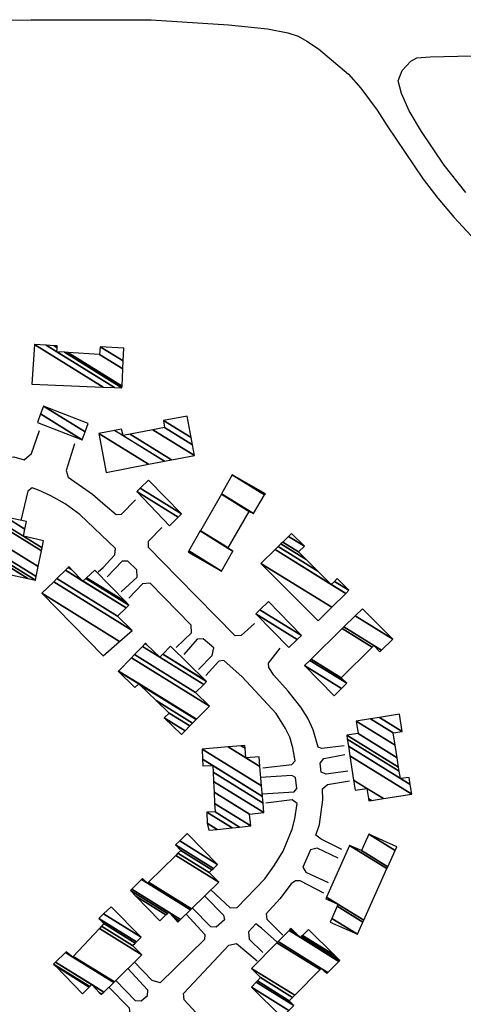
# Model space of a CAD drawing. Extents: x -0.5 to 41.9, y -0.5 to 29.8.
# Tile 59 of 128: x 8.299 to 8.57, y 3.598 to 4.199. Entities that reach past the tile are written whole.
import ezdxf

# ---------------------------------------------------------------- set-up
doc = ezdxf.new("R2010")
doc.units = 0
doc.header["$MEASUREMENT"] = 0
doc.layers.add('11', color=2, linetype='CONTINUOUS')
doc.layers.add('21', color=5, linetype='CONTINUOUS')

msp = doc.modelspace()

# ---------------------------------------------------------------- linework, layer by layer
at = {"layer": '11'}
for points in [[(8.2697, 4.19887), (8.30608, 4.19932), (8.37951, 4.19932), (8.4269, 4.19617), (8.4507, 4.1937), (8.46306, 4.19123), (8.46934, 4.18921), (8.47473, 4.18629), (8.48169, 4.18157), (8.50011, 4.16608), (8.50752, 4.15754), (8.51763, 4.14407), (8.52369, 4.13441), (8.5457, 4.10185), (8.55468, 4.09017), (8.56456, 4.0785), (8.57489, 4.06727)], [(8.57175, 4.09377), (8.5585, 4.11038), (8.54457, 4.13105), (8.53716, 4.14362), (8.53245, 4.15418), (8.53043, 4.16204), (8.5329, 4.16832), (8.53806, 4.17394), (8.54188, 4.17596), (8.54996, 4.17663), (8.57512, 4.17731)], [(8.19312, 3.95251), (8.19222, 3.94016), (8.19424, 3.935), (8.22995, 3.93432), (8.27262, 3.93252), (8.27778, 3.93275), (8.29058, 3.93185), (8.29575, 3.93208), (8.30201, 3.9303), (8.30653, 3.9341), (8.31147, 3.94824)], [(8.3328, 3.94016), (8.32764, 3.92377), (8.3289, 3.91974), (8.34381, 3.90939), (8.35144, 3.90266), (8.35818, 3.89682), (8.36155, 3.89704), (8.37008, 3.9058)], [(8.34718, 3.86178), (8.35032, 3.86448), (8.35751, 3.87234), (8.35783, 3.87604), (8.33595, 3.89682), (8.32719, 3.90333), (8.31843, 3.90827), (8.3108, 3.91186), (8.30698, 3.91321), (8.30428, 3.91119), (8.30002, 3.89322)], [(8.44262, 3.83035), (8.43453, 3.82293), (8.43083, 3.82282), (8.39591, 3.85842), (8.37794, 3.87683), (8.37794, 3.88065), (8.38603, 3.88896)], [(8.36137, 3.84959), (8.37098, 3.85864), (8.37086, 3.86313), (8.36537, 3.8683), (8.362, 3.8683), (8.35279, 3.85887)], [(8.39479, 3.81552), (8.40422, 3.82451), (8.4041, 3.82937), (8.37901, 3.85485), (8.37435, 3.8546), (8.36604, 3.84584)], [(8.40848, 3.80227), (8.41679, 3.81081), (8.41782, 3.81544), (8.4114, 3.82091), (8.40759, 3.82069), (8.3995, 3.81126)], [(8.49741, 3.75556), (8.48372, 3.75399), (8.48147, 3.75466), (8.47855, 3.76522), (8.47518, 3.77241), (8.47092, 3.77914), (8.46328, 3.78902), (8.45452, 3.79868), (8.45138, 3.8034), (8.45115, 3.80609), (8.45834, 3.8153)], [(8.44778, 3.74209), (8.46553, 3.74411), (8.46759, 3.74638), (8.4662, 3.75422), (8.46418, 3.76073), (8.46171, 3.76612), (8.45587, 3.77533), (8.43521, 3.79778), (8.42398, 3.80766), (8.42084, 3.80721), (8.41298, 3.79846)], [(8.49966, 3.74007), (8.48641, 3.73827), (8.48347, 3.73945), (8.48282, 3.74501), (8.48506, 3.7477), (8.49786, 3.75017)], [(8.44734, 3.72614), (8.46687, 3.72749), (8.46857, 3.72954), (8.46777, 3.73625), (8.46553, 3.73737), (8.44644, 3.73625)], [(8.49607, 3.69223), (8.48349, 3.69852), (8.4802, 3.70101), (8.48237, 3.7075), (8.48439, 3.72255), (8.48417, 3.72929), (8.48731, 3.73198), (8.50078, 3.73423)], [(8.41612, 3.66753), (8.4278, 3.65653), (8.43206, 3.65675), (8.44891, 3.67427), (8.45497, 3.68258), (8.46014, 3.69111), (8.46575, 3.70459), (8.46732, 3.71087), (8.46867, 3.72031), (8.46575, 3.72255), (8.44958, 3.72053)], [(8.49382, 3.68684), (8.48102, 3.69291), (8.4768, 3.6919), (8.47473, 3.68684), (8.47226, 3.68145), (8.47406, 3.67831), (8.48776, 3.67202)], [(8.48506, 3.66551), (8.47066, 3.67311), (8.46774, 3.67311), (8.46505, 3.67119), (8.45811, 3.66192), (8.44981, 3.65293), (8.45025, 3.64957), (8.45991, 3.63991)], [(8.4123, 3.66371), (8.42376, 3.65204), (8.42439, 3.64917), (8.41926, 3.64462), (8.41612, 3.64485), (8.40467, 3.65653)], [(8.40107, 3.65271), (8.4123, 3.64013), (8.41221, 3.63715), (8.38513, 3.61071), (8.38019, 3.61206), (8.36941, 3.62329)], [(8.45632, 3.63564), (8.44689, 3.64418), (8.44352, 3.64665), (8.43903, 3.64193), (8.43948, 3.63744), (8.44778, 3.62913)], [(8.40938, 3.58983), (8.39973, 3.60038), (8.39933, 3.60421), (8.427, 3.6336), (8.43162, 3.63474), (8.44442, 3.62419)], [(8.36537, 3.61947), (8.37727, 3.60645), (8.3772, 3.60257), (8.37345, 3.59949), (8.37008, 3.59971), (8.35796, 3.61206)], [(8.35369, 3.60802), (8.36627, 3.59544), (8.36655, 3.59204), (8.34089, 3.5667), (8.3364, 3.56288), (8.30069, 3.5265), (8.28946, 3.51662), (8.2834, 3.50943), (8.2807, 3.50786), (8.27823, 3.50786), (8.27554, 3.50853), (8.27172, 3.5119), (8.23871, 3.5548), (8.23893, 3.55861), (8.25061, 3.56715)]]:
    msp.add_lwpolyline(points, dxfattribs=at)

# ---------------------------------------------------------------- meshes
at = {"layer": '21'}
mesh = msp.add_polyface(dxfattribs=at)
corners = [(8.30675, 3.97654), (8.30675, 3.97654), (8.30833, 4.00079), (8.35031, 3.97476), (8.31553, 4.00033), (8.32202, 3.9963), (8.35722, 3.97448), (8.32028, 4.00002), (8.32218, 3.99884), (8.32674, 3.99602), (8.36177, 3.97429), (8.32225, 3.9999), (8.32869, 3.9959), (8.36182, 3.97536), (8.34808, 3.99473), (8.36231, 3.9859), (8.34852, 3.99945), (8.36254, 3.99076), (8.3629, 3.99855)]
mesh.append_faces([[corners[k] for k in face] for face in [(0, 1, 3, 2), (2, 3, 6, 4), (4, 5, 8, 7), (5, 6, 10, 9), (7, 8, 11, 11), (9, 10, 13, 12), (12, 13, 15, 14), (14, 15, 17, 16), (16, 17, 18, 18)]], dxfattribs={"vtx0": -1, "vtx2": -1})
mesh = msp.add_polyface(dxfattribs=at)
corners = [(8.31012, 3.95319), (8.33752, 3.94263), (8.31213, 3.95837), (8.33752, 3.94263), (8.31394, 3.96307), (8.33925, 3.94738), (8.34111, 3.95251)]
mesh.append_faces([[corners[k] for k in face] for face in [(0, 0, 1, 2), (2, 3, 5, 4), (4, 5, 6, 6)]], dxfattribs={"vtx0": -1, "vtx2": -1})
mesh = msp.add_polyface(dxfattribs=at)
corners = [(8.35212, 3.92264), (8.35212, 3.92264), (8.34763, 3.94645), (8.37801, 3.92761), (8.35727, 3.94831), (8.36245, 3.9451), (8.38768, 3.92946), (8.36155, 3.94914), (8.36673, 3.94593), (8.39197, 3.93028), (8.38072, 3.94866), (8.40601, 3.93297), (8.38782, 3.95004), (8.40479, 3.93952), (8.38715, 3.95431), (8.40398, 3.94388), (8.40152, 3.957)]
mesh.append_faces([[corners[k] for k in face] for face in [(0, 1, 3, 2), (2, 3, 6, 4), (4, 5, 7, 7), (5, 6, 9, 8), (8, 9, 11, 10), (10, 11, 13, 12), (12, 13, 15, 14), (14, 15, 16, 16)]], dxfattribs={"vtx0": -1, "vtx2": -1})
mesh = msp.add_polyface(dxfattribs=at)
corners = [(8.39074, 3.89008), (8.39074, 3.89008), (8.37076, 3.91097), (8.39609, 3.89526), (8.37283, 3.91297), (8.39815, 3.89727), (8.37794, 3.91793)]
mesh.append_faces([[corners[k] for k in face] for face in [(0, 1, 3, 2), (2, 3, 5, 4), (4, 5, 6, 6)]], dxfattribs={"vtx0": -1, "vtx2": -1})
mesh = msp.add_polyface(dxfattribs=at)
corners = [(8.4022, 3.87391), (8.42263, 3.86223), (8.40262, 3.87464), (8.42263, 3.86223), (8.40958, 3.88684), (8.42645, 3.87638), (8.42953, 3.87447), (8.40965, 3.88695), (8.42652, 3.87649), (8.42959, 3.87459), (8.42247, 3.90938), (8.43948, 3.89884), (8.4226, 3.90962), (8.44217, 3.89749), (8.42915, 3.92107), (8.44889, 3.90883), (8.44936, 3.90962)]
mesh.append_faces([[corners[k] for k in face] for face in [(0, 0, 1, 2), (2, 3, 6, 4), (4, 5, 8, 7), (5, 6, 9, 9), (7, 8, 11, 10), (10, 11, 13, 12), (12, 13, 15, 14), (14, 15, 16, 16)]], dxfattribs={"vtx0": -1, "vtx2": -1})
mesh = msp.add_polyface(dxfattribs=at)
corners = [(8.4022, 3.87391), (8.42263, 3.86223), (8.40262, 3.87464), (8.42263, 3.86223), (8.40958, 3.88684), (8.42645, 3.87638), (8.42953, 3.87447), (8.40965, 3.88695), (8.42652, 3.87649), (8.42959, 3.87459), (8.42247, 3.90938), (8.43948, 3.89884), (8.4226, 3.90962), (8.44217, 3.89749), (8.42915, 3.92107), (8.44889, 3.90883), (8.44936, 3.90962)]
mesh.append_faces([[corners[k] for k in face] for face in [(0, 0, 1, 2), (2, 3, 6, 4), (4, 5, 8, 7), (5, 6, 9, 9), (7, 8, 11, 10), (10, 11, 13, 12), (12, 13, 15, 14), (14, 15, 16, 16)]], dxfattribs={"vtx0": -1, "vtx2": -1})
mesh = msp.add_polyface(dxfattribs=at)
corners = [(8.25533, 3.86807), (8.2564, 3.87326), (8.26948, 3.86515), (8.25728, 3.87754), (8.27037, 3.86942), (8.25817, 3.88184), (8.28248, 3.86677), (8.29306, 3.86021), (8.25901, 3.88592), (8.29395, 3.86426), (8.30431, 3.85784), (8.25936, 3.88762), (8.309, 3.85684), (8.25982, 3.88986), (8.30946, 3.85908), (8.27172, 3.88918), (8.31068, 3.86503), (8.27374, 3.89884), (8.31267, 3.8747), (8.27374, 3.89884), (8.31304, 3.87647), (8.30159, 3.88357), (8.27863, 3.8978), (8.31394, 3.88087), (8.30247, 3.88798), (8.2908, 3.89522), (8.30339, 3.89255)]
mesh.append_faces([[corners[k] for k in face] for face in [(0, 0, 2, 1), (1, 2, 4, 3), (3, 4, 6, 5), (5, 6, 9, 8), (7, 7, 10, 9), (8, 10, 12, 11), (11, 12, 14, 13), (13, 14, 16, 15), (15, 16, 18, 17), (19, 18, 20, 22), (22, 21, 24, 25), (21, 20, 23, 23), (25, 24, 26, 26)]], dxfattribs={"vtx0": -1, "vtx2": -1})
mesh = msp.add_polyface(dxfattribs=at)
corners = [(8.48147, 3.83192), (8.48147, 3.83192), (8.44666, 3.86695), (8.48984, 3.84018), (8.45524, 3.87542), (8.48955, 3.85415), (8.49841, 3.84866), (8.45716, 3.87732), (8.48142, 3.86228), (8.49146, 3.85606), (8.50033, 3.85056), (8.45886, 3.879), (8.47424, 3.86947), (8.49315, 3.85774), (8.45996, 3.88009), (8.46957, 3.87414), (8.46344, 3.88353), (8.47316, 3.8775), (8.4653, 3.88536)]
mesh.append_faces([[corners[k] for k in face] for face in [(0, 1, 3, 2), (2, 3, 6, 4), (4, 5, 8, 7), (5, 6, 10, 9), (7, 8, 12, 11), (9, 10, 13, 13), (11, 12, 15, 14), (14, 15, 17, 16), (16, 17, 18, 18)]], dxfattribs={"vtx0": -1, "vtx2": -1})
mesh = msp.add_polyface(dxfattribs=at)
corners = [(8.35032, 3.81058), (8.36031, 3.81931), (8.31282, 3.84876), (8.36806, 3.82608), (8.32008, 3.85583), (8.35908, 3.83484), (8.32208, 3.85777), (8.33797, 3.85617), (8.36427, 3.83986), (8.32726, 3.86281), (8.33106, 3.86326), (8.33977, 3.85786), (8.36604, 3.84157), (8.32902, 3.86453), (8.32944, 3.86493), (8.3402, 3.85826), (8.3644, 3.84325), (8.32944, 3.86493), (8.34516, 3.86291)]
mesh.append_faces([[corners[k] for k in face] for face in [(0, 0, 1, 2), (2, 1, 3, 4), (4, 3, 5, 6), (6, 5, 8, 9), (9, 7, 10, 13), (7, 8, 12, 11), (13, 10, 17, 14), (11, 12, 16, 15), (15, 16, 18, 18)]], dxfattribs={"vtx0": -1, "vtx2": -1})
mesh = msp.add_polyface(dxfattribs=at)
corners = [(8.46373, 3.81552), (8.46373, 3.81552), (8.44352, 3.83618), (8.46884, 3.82048), (8.446, 3.83866), (8.47136, 3.82293), (8.45115, 3.84382)]
mesh.append_faces([[corners[k] for k in face] for face in [(0, 1, 3, 2), (2, 3, 5, 4), (4, 5, 6, 6)]], dxfattribs={"vtx0": -1, "vtx2": -1})
mesh = msp.add_polyface(dxfattribs=at)
corners = [(8.49135, 3.7861), (8.49135, 3.7861), (8.47316, 3.80452), (8.49576, 3.79051), (8.47643, 3.80773), (8.49899, 3.79374), (8.47723, 3.80851), (8.49562, 3.79711), (8.49632, 3.82724), (8.5192, 3.81305), (8.51462, 3.81589), (8.49731, 3.82821), (8.5202, 3.81402), (8.5156, 3.81687), (8.50413, 3.8349), (8.52706, 3.82069), (8.50864, 3.83933)]
mesh.append_faces([[corners[k] for k in face] for face in [(0, 1, 3, 2), (2, 3, 5, 4), (4, 5, 7, 6), (6, 7, 10, 8), (8, 10, 13, 11), (9, 9, 12, 13), (11, 12, 15, 14), (14, 15, 16, 16)]], dxfattribs={"vtx0": -1, "vtx2": -1})
mesh = msp.add_polyface(dxfattribs=at)
corners = [(8.39815, 3.76252), (8.40034, 3.76473), (8.3876, 3.77263), (8.40323, 3.76767), (8.39052, 3.77555), (8.40493, 3.76939), (8.38273, 3.78315), (8.36963, 3.79127), (8.35953, 3.80115), (8.40714, 3.77163), (8.37256, 3.79307), (8.372, 3.79342), (8.35953, 3.80115), (8.35963, 3.80125), (8.40724, 3.77173), (8.3721, 3.79352), (8.36754, 3.80938), (8.41522, 3.77982), (8.36937, 3.81126), (8.40669, 3.78813), (8.37426, 3.81628), (8.3849, 3.80968), (8.41166, 3.7931), (8.376, 3.81807), (8.37683, 3.81755), (8.38663, 3.81147), (8.41343, 3.79486), (8.37615, 3.81822), (8.38678, 3.81163), (8.41275, 3.79552), (8.39142, 3.81642)]
mesh.append_faces([[corners[k] for k in face] for face in [(0, 0, 1, 2), (2, 1, 3, 4), (4, 3, 5, 6), (7, 7, 11, 12), (6, 5, 9, 10), (8, 11, 15, 13), (10, 9, 14, 15), (13, 14, 17, 16), (16, 17, 19, 18), (18, 19, 22, 20), (20, 21, 24, 23), (21, 22, 26, 25), (23, 24, 27, 27), (25, 26, 29, 28), (28, 29, 30, 30)]], dxfattribs={"vtx0": -1, "vtx2": -1})
mesh = msp.add_polyface(dxfattribs=at)
corners = [(8.51246, 3.72188), (8.50415, 3.72839), (8.51422, 3.72215), (8.51224, 3.72337), (8.50415, 3.72839), (8.50321, 3.73455), (8.52143, 3.72326), (8.51134, 3.72951), (8.50094, 3.74935), (8.53874, 3.72592), (8.50003, 3.75526), (8.53177, 3.73558), (8.53784, 3.73182), (8.49935, 3.75969), (8.53105, 3.74004), (8.53716, 3.73625), (8.49899, 3.76208), (8.53067, 3.74243), (8.50595, 3.76297), (8.52973, 3.74823), (8.50483, 3.77061), (8.52849, 3.75594), (8.51345, 3.772), (8.52728, 3.76342), (8.51906, 3.7729), (8.5329, 3.76432), (8.53132, 3.77488)]
mesh.append_faces([[corners[k] for k in face] for face in [(0, 0, 2, 3), (1, 4, 7, 5), (3, 2, 6, 7), (5, 6, 9, 8), (8, 9, 12, 10), (10, 11, 14, 13), (11, 12, 15, 15), (13, 14, 17, 16), (16, 17, 19, 18), (18, 19, 21, 20), (20, 21, 23, 22), (22, 23, 25, 24), (24, 25, 26, 26)]], dxfattribs={"vtx0": -1, "vtx2": -1})
mesh = msp.add_polyface(dxfattribs=at)
corners = [(8.41477, 3.70391), (8.41989, 3.70445), (8.41387, 3.70818), (8.42898, 3.70541), (8.41365, 3.71492), (8.43352, 3.70588), (8.41859, 3.71514), (8.44037, 3.70661), (8.41835, 3.72026), (8.44037, 3.70661), (8.41801, 3.72724), (8.4397, 3.71379), (8.4177, 3.73376), (8.44846, 3.71469), (8.41744, 3.73933), (8.41118, 3.74321), (8.44797, 3.7204), (8.41724, 3.74344), (8.411, 3.74731), (8.44761, 3.72461), (8.41073, 3.75354), (8.44706, 3.73102), (8.42656, 3.75491), (8.43745, 3.74815), (8.44605, 3.74282), (8.43461, 3.7556), (8.43692, 3.75417), (8.44554, 3.74883), (8.43678, 3.75579)]
mesh.append_faces([[corners[k] for k in face] for face in [(0, 0, 1, 2), (2, 1, 3, 4), (4, 3, 5, 6), (6, 5, 7, 8), (8, 9, 11, 10), (10, 11, 13, 12), (12, 13, 16, 14), (15, 15, 17, 18), (14, 16, 19, 17), (18, 19, 21, 20), (20, 21, 24, 22), (22, 23, 26, 25), (23, 24, 27, 27), (25, 26, 28, 28)]], dxfattribs={"vtx0": -1, "vtx2": -1})
mesh = msp.add_polyface(dxfattribs=at)
corners = [(8.3849, 3.64867), (8.39591, 3.64777), (8.38866, 3.65226), (8.37028, 3.66366), (8.39675, 3.6486), (8.39297, 3.65094), (8.38951, 3.65309), (8.36694, 3.66708), (8.39752, 3.64935), (8.39029, 3.65383), (8.3677, 3.66784), (8.40355, 3.65528), (8.37367, 3.67381), (8.37727, 3.67157), (8.40425, 3.65596), (8.37435, 3.67449), (8.37796, 3.67225), (8.42084, 3.67225), (8.39459, 3.68852), (8.415, 3.67809), (8.39598, 3.68988), (8.41674, 3.67976), (8.39771, 3.69156), (8.41764, 3.68062), (8.39456, 3.69493), (8.42016, 3.68303), (8.39701, 3.69738), (8.40152, 3.70189), (8.40152, 3.70189)]
mesh.append_faces([[corners[k] for k in face] for face in [(0, 0, 2, 3), (3, 2, 6, 7), (1, 1, 4, 5), (7, 6, 9, 10), (5, 4, 8, 9), (10, 8, 11, 12), (12, 13, 15, 15), (13, 11, 14, 16), (16, 14, 17, 18), (18, 17, 19, 20), (20, 19, 21, 22), (22, 21, 23, 24), (24, 23, 25, 26), (26, 25, 28, 27)]], dxfattribs={"vtx0": -1, "vtx2": -1})
mesh = msp.add_polyface(dxfattribs=at)
corners = [(8.48888, 3.64777), (8.48888, 3.64777), (8.48986, 3.65005), (8.5055, 3.64036), (8.49311, 3.65763), (8.48619, 3.66192), (8.50887, 3.64785), (8.4936, 3.65877), (8.48669, 3.66305), (8.50938, 3.64899), (8.50078, 3.6947), (8.52358, 3.68057), (8.50797, 3.69156), (8.52404, 3.6816), (8.51246, 3.70144), (8.52849, 3.6915), (8.52953, 3.69381)]
mesh.append_faces([[corners[k] for k in face] for face in [(0, 1, 3, 2), (2, 3, 6, 4), (5, 5, 7, 8), (4, 6, 9, 7), (8, 9, 11, 10), (10, 11, 13, 12), (12, 13, 15, 14), (14, 15, 16, 16)]], dxfattribs={"vtx0": -1, "vtx2": -1})
mesh = msp.add_polyface(dxfattribs=at)
corners = [(8.33774, 3.60398), (8.3492, 3.60353), (8.34185, 3.60808), (8.32133, 3.6208), (8.34953, 3.60386), (8.34791, 3.60487), (8.34218, 3.60842), (8.32, 3.62217), (8.35072, 3.60503), (8.34336, 3.60959), (8.3212, 3.62333), (8.35672, 3.61091), (8.32724, 3.62919), (8.33168, 3.62643), (8.35712, 3.6113), (8.32764, 3.62958), (8.33206, 3.62684), (8.3739, 3.62778), (8.34796, 3.64386), (8.36829, 3.6334), (8.34922, 3.64522), (8.3699, 3.63501), (8.35077, 3.64687), (8.37064, 3.63575), (8.34763, 3.65001), (8.37345, 3.63856), (8.35055, 3.65276), (8.35526, 3.6572), (8.35526, 3.6572)]
mesh.append_faces([[corners[k] for k in face] for face in [(0, 0, 2, 3), (3, 2, 6, 7), (1, 1, 4, 5), (7, 6, 9, 10), (5, 4, 8, 9), (10, 8, 11, 12), (12, 13, 15, 15), (13, 11, 14, 16), (16, 14, 17, 18), (18, 17, 19, 20), (20, 19, 21, 22), (22, 21, 23, 24), (24, 23, 25, 26), (26, 25, 28, 27)]], dxfattribs={"vtx0": -1, "vtx2": -1})
mesh = msp.add_polyface(dxfattribs=at)
corners = [(8.45946, 3.58961), (8.44082, 3.60802), (8.4637, 3.59384), (8.44082, 3.60802), (8.4437, 3.61102), (8.46665, 3.59679), (8.44446, 3.6118), (8.46395, 3.59971), (8.44644, 3.61386), (8.46597, 3.60175), (8.44082, 3.61947), (8.46728, 3.60307), (8.45641, 3.63521), (8.48686, 3.61633), (8.48284, 3.61882), (8.45706, 3.63586), (8.4875, 3.61699), (8.48349, 3.61947), (8.46377, 3.64263), (8.47069, 3.63834), (8.49413, 3.62381), (8.46437, 3.64323), (8.46813, 3.6409), (8.47129, 3.63894), (8.49472, 3.62441), (8.46508, 3.64395), (8.47201, 3.63965), (8.49157, 3.62752), (8.47563, 3.64328)]
mesh.append_faces([[corners[k] for k in face] for face in [(0, 0, 2, 3), (1, 2, 5, 4), (4, 5, 7, 6), (6, 7, 9, 8), (8, 9, 11, 10), (10, 11, 14, 12), (12, 14, 17, 15), (13, 13, 16, 17), (15, 16, 20, 18), (18, 19, 22, 21), (19, 20, 24, 23), (21, 22, 25, 25), (23, 24, 27, 26), (26, 27, 28, 28)]], dxfattribs={"vtx0": -1, "vtx2": -1})

doc.saveas('drawing.dxf')
